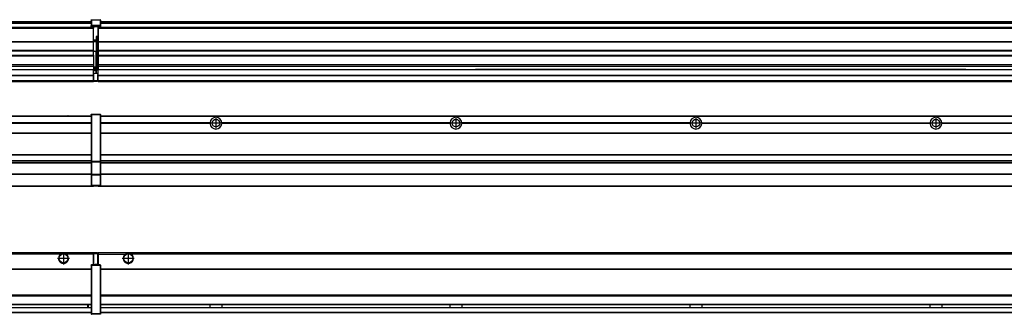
# Model space of a CAD drawing. Header units: inches. Extents: x -381 to 25822, y -418 to 176.
# Tile 35 of 48: x 15990 to 16810, y -154 to 90. Entities that reach past the tile are written whole.
import ezdxf

# ---------------------------------------------------------------- set-up
doc = ezdxf.new("R2010")
doc.units = ezdxf.units.IN
doc.linetypes.add('DOT_CENTER', pattern=[14, 12, -1, 0, -1])
doc.layers.add('1', color=7, linetype='Continuous')

# ---------------------------------------------------------------- blocks, each defined once
blk = doc.blocks.new('Modulos_intermedio__FL-14__11__16', base_point=(16055.18, -48.03))
at = {"color": 7, "linetype": 'Continuous'}
for p, q in [((16056.88, 10.47), (17449.18, 10.47)), ((16056.88, 10.22), (17449.18, 10.22)), ((16076.43, 10.47), (16076.48, 10.52)), ((16076.48, 10.52), (16083.88, 10.52)), ((16083.93, 10.47), (16083.88, 10.52)), ((16148.29, 4.77), (16056.88, 4.77)), ((16148.28, 4.47), (16056.88, 4.47)), ((16148.29, 4.17), (16056.88, 4.17)), ((16148.28, 4.47), (16148.29, 4.77)), ((16148.29, 4.17), (16148.28, 4.47)), ((16150.45, 6.05), (16150.44, 6.04)), ((16150.44, 2.91), (16150.45, 2.89)), ((16158.07, 4.77), (16158.08, 4.47)), ((16348.29, 4.77), (16158.07, 4.77)), ((16158.08, 4.47), (16158.07, 4.17)), ((16348.29, 4.17), (16158.07, 4.17)), ((16348.28, 4.47), (16158.08, 4.47)), ((16348.28, 4.47), (16348.29, 4.77)), ((16348.29, 4.17), (16348.28, 4.47)), ((16548.29, 4.77), (16358.07, 4.77)), ((16358.07, 4.77), (16358.08, 4.47)), ((16358.08, 4.47), (16358.07, 4.17)), ((16548.29, 4.17), (16358.07, 4.17)), ((16548.28, 4.47), (16358.08, 4.47)), ((16548.28, 4.47), (16548.29, 4.77)), ((16548.29, 4.17), (16548.28, 4.47)), ((16558.07, 4.77), (16748.29, 4.77)), ((16558.07, 4.77), (16558.08, 4.47)), ((16558.08, 4.47), (16558.07, 4.17)), ((16748.29, 4.17), (16558.07, 4.17)), ((16748.28, 4.47), (16558.08, 4.47)), ((16748.28, 4.47), (16748.29, 4.77)), ((16748.29, 4.17), (16748.28, 4.47)), ((16758.07, 4.77), (16758.08, 4.47)), ((16758.07, 4.77), (16948.29, 4.77)), ((16758.08, 4.47), (16758.07, 4.17)), ((16948.29, 4.17), (16758.07, 4.17)), ((16948.28, 4.47), (16758.08, 4.47)), ((16056.88, -3.53), (17449.18, -3.53)), ((16056.88, -3.78), (17449.18, -3.78)), ((17449.18, -4.03), (16056.88, -4.03)), ((16056.88, -21.53), (17449.18, -21.53)), ((16056.88, -21.78), (17449.18, -21.78)), ((16056.88, -26.73), (17449.18, -26.73)), ((16056.88, -26.82), (17449.18, -26.82)), ((16056.88, -28.37), (17449.18, -28.37)), ((16056.88, -28.53), (17449.18, -28.53)), ((16056.88, -28.65), (17449.18, -28.65)), ((17449.18, -38.02), (16056.88, -38.02)), ((17449.18, -38.11), (16056.88, -38.11)), ((16055.18, -47.53), (16055.18, -48.03)), ((16055.18, -48.03), (17451.18, -48.03)), ((16056.63, -47.53), (17449.43, -47.53))]:
    blk.add_line(p, q, dxfattribs=at)
for centre in [(16153.18, 4.47), (16353.18, 4.47), (16553.18, 4.47), (16753.18, 4.47)]:
    blk.add_circle(centre, 3.15, dxfattribs=at)
for centre, start, end in [((16153.18, 4.47), 3.5101, 176.4899), ((16353.18, 4.47), 3.5101, 176.4899), ((16553.18, 4.47), 3.5101, 176.4899), ((16753.18, 4.47), 3.5101, 176.4899), ((16153.18, 4.47), 183.51008, 356.48992), ((16353.18, 4.47), 183.51008, 356.48992), ((16553.18, 4.47), 183.51008, 356.48992), ((16753.18, 4.47), 183.51008, 356.48992)]:
    blk.add_arc(centre, 4.9, start, end, dxfattribs=at)
at = {"layer": '1', "color": 2, "linetype": 'DOT_CENTER'}
for p, q in [((16153.18, 8.62), (16153.18, 0.32)), ((16353.18, 8.62), (16353.18, 0.32)), ((16553.18, 8.62), (16553.18, 0.32)), ((16753.18, 8.62), (16753.18, 0.32)), ((16157.33, 4.47), (16149.03, 4.47)), ((16357.33, 4.47), (16349.03, 4.47)), ((16557.33, 4.47), (16549.03, 4.47)), ((16757.33, 4.47), (16749.03, 4.47))]:
    blk.add_line(p, q, dxfattribs=at)
blk = doc.blocks.new('Modulos_intermedio__FL-14__10__25', base_point=(14655.18, -48.03))
at = {"color": 7, "linetype": 'Continuous'}
for p, q in [((14656.88, 10.47), (16049.18, 10.47)), ((14656.88, 10.22), (16049.18, 10.22)), ((16022.43, 10.47), (16022.48, 10.52)), ((16022.48, 10.52), (16029.88, 10.52)), ((16029.93, 10.47), (16029.88, 10.52)), ((16049.18, 11.72), (16049.19, 11.79)), ((16049.18, 11.72), (16049.18, 11.47)), ((16049.18, 11.47), (16049.43, 11.47)), ((16049.18, 11.47), (16049.18, -27.21)), ((16049.19, 11.79), (16049.2, 11.82)), ((16049.2, 11.82), (16049.22, 11.86)), ((16049.22, 11.86), (16049.25, 11.9)), ((16049.25, 11.9), (16049.29, 11.93)), ((16049.29, 11.93), (16049.34, 11.96)), ((16049.34, 11.96), (16049.36, 11.96)), ((16049.36, 11.96), (16049.43, 11.97)), ((16049.43, 11.97), (16056.63, 11.97)), ((16049.43, 11.97), (16049.43, 11.47)), ((16056.63, 11.47), (16049.43, 11.47)), ((16049.43, 11.47), (16049.43, -27.21)), ((16056.63, 11.97), (16056.63, 11.47)), ((16056.7, 11.96), (16056.63, 11.97)), ((16056.88, 11.47), (16056.63, 11.47)), ((16056.63, 11.47), (16056.63, -27.21)), ((16056.72, 11.96), (16056.7, 11.96)), ((16056.76, 11.93), (16056.72, 11.96)), ((16056.8, 11.9), (16056.76, 11.93)), ((16056.84, 11.86), (16056.8, 11.9)), ((16056.86, 11.82), (16056.84, 11.86)), ((16056.87, 11.79), (16056.86, 11.82)), ((16056.88, 11.72), (16056.87, 11.79)), ((16056.88, 11.72), (16056.88, 11.47)), ((16056.88, 11.47), (16056.88, -27.21)), ((16049.18, 4.77), (15958.07, 4.77)), ((16049.18, 4.17), (15958.07, 4.17)), ((16049.18, 4.47), (15958.08, 4.47)), ((14656.88, -3.53), (16049.18, -3.53)), ((14656.88, -3.78), (16049.18, -3.78)), ((16049.18, -4.03), (14656.88, -4.03)), ((14656.88, -21.53), (16049.18, -21.53)), ((14656.88, -21.78), (16049.18, -21.78)), ((14656.88, -26.73), (16049.18, -26.73)), ((14656.88, -26.82), (16049.18, -26.82)), ((14656.88, -28.37), (16049.18, -28.37)), ((14656.88, -28.53), (16049.18, -28.53)), ((14656.88, -28.65), (16049.18, -28.65)), ((16049.18, -27.21), (16049.18, -27.52)), ((16049.18, -27.21), (16049.43, -27.21)), ((16049.18, -27.52), (16049.18, -38.19)), ((16049.18, -27.52), (16049.19, -27.54)), ((16049.19, -27.54), (16049.22, -27.57)), ((16049.22, -27.57), (16049.25, -27.59)), ((16049.25, -27.59), (16049.29, -27.6)), ((16049.29, -27.6), (16049.34, -27.61)), ((16049.34, -27.61), (16049.36, -27.61)), ((16049.36, -27.61), (16049.43, -27.62)), ((16049.43, -27.21), (16049.43, -27.62)), ((16049.43, -27.21), (16056.63, -27.21)), ((16049.43, -27.62), (16049.43, -38.3)), ((16049.43, -27.62), (16056.63, -27.62)), ((16056.63, -27.21), (16056.63, -27.62)), ((16056.88, -27.21), (16056.63, -27.21)), ((16056.7, -27.61), (16056.63, -27.62)), ((16056.63, -27.62), (16056.63, -38.3)), ((16056.72, -27.61), (16056.7, -27.61)), ((16056.76, -27.6), (16056.72, -27.61)), ((16056.8, -27.59), (16056.76, -27.6)), ((16056.84, -27.57), (16056.8, -27.59)), ((16056.87, -27.54), (16056.84, -27.57)), ((16056.88, -27.52), (16056.87, -27.54)), ((16056.88, -27.21), (16056.88, -27.52)), ((16056.88, -27.52), (16056.88, -38.19)), ((16049.18, -38.02), (14656.88, -38.02)), ((16049.18, -38.11), (14656.88, -38.11)), ((16049.18, -38.19), (16049.19, -38.22)), ((16049.18, -38.19), (16049.18, -38.71)), ((16049.18, -38.71), (16049.18, -47.03)), ((16049.18, -38.71), (16049.43, -38.71)), ((16049.19, -38.22), (16049.22, -38.25)), ((16049.22, -38.25), (16049.25, -38.27)), ((16049.25, -38.27), (16049.29, -38.28)), ((16049.29, -38.28), (16049.34, -38.29)), ((16049.34, -38.29), (16049.36, -38.29)), ((16049.36, -38.29), (16049.43, -38.3)), ((16049.43, -38.3), (16049.43, -38.71)), ((16056.63, -38.3), (16049.43, -38.3)), ((16049.43, -38.71), (16049.43, -47.03)), ((16056.63, -38.71), (16049.43, -38.71)), ((16056.7, -38.29), (16056.63, -38.3)), ((16056.63, -38.3), (16056.63, -38.71)), ((16056.63, -38.71), (16056.63, -47.03)), ((16056.88, -38.71), (16056.63, -38.71)), ((16056.72, -38.29), (16056.7, -38.29)), ((16056.76, -38.28), (16056.72, -38.29)), ((16056.8, -38.27), (16056.76, -38.28)), ((16056.84, -38.25), (16056.8, -38.27)), ((16056.87, -38.22), (16056.84, -38.25)), ((16056.88, -38.19), (16056.87, -38.22)), ((16056.88, -38.19), (16056.88, -38.71)), ((16056.88, -38.71), (16056.88, -47.03)), ((14655.18, -48.03), (16051.18, -48.03)), ((14656.63, -47.53), (16049.43, -47.53)), ((16049.18, -47.03), (16049.18, -47.28)), ((16049.18, -47.03), (16049.43, -47.03)), ((16049.18, -47.28), (16049.19, -47.34)), ((16049.19, -47.34), (16049.2, -47.37)), ((16049.2, -47.37), (16049.22, -47.41)), ((16049.22, -47.41), (16049.25, -47.45)), ((16049.25, -47.45), (16049.29, -47.49)), ((16049.29, -47.49), (16049.34, -47.51)), ((16049.34, -47.51), (16049.36, -47.52)), ((16049.36, -47.52), (16049.43, -47.53)), ((16049.43, -47.03), (16049.43, -47.53)), ((16049.43, -47.03), (16056.63, -47.03)), ((16049.43, -47.53), (16056.63, -47.53)), ((16051.18, -47.53), (16051.18, -48.03)), ((16056.88, -47.03), (16056.63, -47.03)), ((16056.63, -47.03), (16056.63, -47.53)), ((16056.7, -47.52), (16056.63, -47.53)), ((16056.72, -47.51), (16056.7, -47.52)), ((16056.76, -47.49), (16056.72, -47.51)), ((16056.8, -47.45), (16056.76, -47.49)), ((16056.84, -47.41), (16056.8, -47.45)), ((16056.86, -47.37), (16056.84, -47.41)), ((16056.87, -47.34), (16056.86, -47.37)), ((16056.88, -47.28), (16056.87, -47.34)), ((16056.88, -47.03), (16056.88, -47.28))]:
    blk.add_line(p, q, dxfattribs=at)
blk = doc.blocks.new('F-248__36', base_point=(621.12, -75.97))
for name, p in [('Modulos_intermedio__FL-14__10__25', (14655.18, -48.03)), ('Modulos_intermedio__FL-14__11__16', (16055.18, -48.03))]:
    blk.add_blockref(name, p)
blk = doc.blocks.new('Alzado2', base_point=(2889, -32))
blk.add_blockref('F-248__36', (621.12, -75.97))
blk = doc.blocks.new('Modulos_intermedio__FL-14__11__43', base_point=(16055.18, 38.97))
at = {"color": 7, "linetype": 'Continuous'}
for p, q in [((16055.18, 84.47), (16055.18, 83.99)), ((16055.18, 83.99), (16055.18, 83.97)), ((17451.18, 83.99), (16055.18, 83.99)), ((16055.18, 83.97), (16055.18, 83.47)), ((16055.18, 83.97), (17451.18, 83.97)), ((16055.18, 83.47), (16055.18, 72.41)), ((16055.18, 83.47), (17451.18, 83.47)), ((16056.88, 88.97), (17449.18, 88.97)), ((16056.88, 88.96), (17449.18, 88.96)), ((16056.88, 88.35), (17449.18, 88.35)), ((16056.88, 88.03), (17449.18, 88.03)), ((16056.88, 87.7), (17449.18, 87.7)), ((16055.18, 72.41), (16055.18, 72.16)), ((16055.18, 72.41), (17451.18, 72.41)), ((16055.18, 72.16), (17451.18, 72.16)), ((16055.18, 72.16), (16055.18, 64.79)), ((17451.18, 64.79), (16055.18, 64.79)), ((16055.18, 64.79), (16055.18, 64.54)), ((16055.18, 64.54), (16055.18, 60.91)), ((16055.18, 64.54), (17451.18, 64.54)), ((16055.18, 60.91), (16055.18, 60.41)), ((16055.18, 60.91), (17451.18, 60.91)), ((16055.18, 60.41), (17451.18, 60.41)), ((16055.18, 60.41), (16055.18, 59.42)), ((16055.18, 59.42), (16055.18, 53.15)), ((16055.18, 53.15), (16055.18, 51.48)), ((16055.18, 53.15), (17451.18, 53.15)), ((17451.18, 51.48), (16055.18, 51.48)), ((16055.18, 51.48), (16055.18, 51.37)), ((16055.18, 51.37), (16055.18, 49.19)), ((16055.18, 49.19), (16055.18, 49.16)), ((16055.18, 49.19), (16369.43, 49.19)), ((16055.18, 44.48), (16055.18, 49.16)), ((16055.18, 49.16), (16369.43, 49.16)), ((16055.18, 44.48), (16055.18, 44.04)), ((16055.18, 44.48), (17451.13, 44.48)), ((16055.18, 39.97), (16055.18, 44.04)), ((16055.18, 44.04), (17451.13, 44.04)), ((16378.18, 49.19), (16369.43, 49.19)), ((16369.43, 49.19), (16369.43, 49.18)), ((16369.43, 49.18), (16378.18, 49.18)), ((16369.43, 49.18), (16369.43, 49.16)), ((16369.43, 49.16), (16378.18, 49.16)), ((16378.18, 49.19), (16378.18, 49.18)), ((16569.43, 49.19), (16378.18, 49.19)), ((16378.18, 49.18), (16378.18, 49.16)), ((16378.18, 49.16), (16569.43, 49.16)), ((16578.18, 49.19), (16569.43, 49.19)), ((16569.43, 49.19), (16569.43, 49.18)), ((16569.43, 49.18), (16578.18, 49.18)), ((16569.43, 49.18), (16569.43, 49.16)), ((16569.43, 49.16), (16578.18, 49.16)), ((16578.18, 49.19), (16578.18, 49.18)), ((16769.43, 49.19), (16578.18, 49.19)), ((16578.18, 49.18), (16578.18, 49.16)), ((16578.18, 49.16), (16769.43, 49.16)), ((16769.43, 49.19), (16769.43, 49.18)), ((16778.18, 49.19), (16769.43, 49.19)), ((16769.43, 49.18), (16778.18, 49.18)), ((16769.43, 49.18), (16769.43, 49.16)), ((16769.43, 49.16), (16778.18, 49.16)), ((16778.18, 49.19), (16778.18, 49.18)), ((16778.18, 49.19), (17451.18, 49.19)), ((16778.18, 49.18), (16778.18, 49.16)), ((16778.18, 49.16), (17451.18, 49.16)), ((16055.18, 39.97), (16055.18, 39.47)), ((16055.18, 39.97), (17451.13, 39.97)), ((16055.18, 39.47), (16055.18, 39.22)), ((16055.18, 39.47), (17451.13, 39.47)), ((16055.18, 39.22), (16055.18, 38.97)), ((16055.18, 39.22), (17451.13, 39.22)), ((16055.18, 38.97), (17451.13, 38.97))]:
    blk.add_line(p, q, dxfattribs=at)
blk = doc.blocks.new('Modulos_intermedio__FL-14__10__52', base_point=(14655.18, 38.97))
at = {"color": 7, "linetype": 'Continuous'}
for p, q in [((16049.18, 90.22), (16049.19, 90.29)), ((16049.19, 90.29), (16049.2, 90.32)), ((16049.2, 90.32), (16049.22, 90.36)), ((16049.2, 90.24), (16049.22, 90.28)), ((16049.22, 90.36), (16049.25, 90.4)), ((16049.22, 90.28), (16049.25, 90.32)), ((16049.25, 90.4), (16049.29, 90.43)), ((16049.25, 90.32), (16049.29, 90.35)), ((16049.29, 90.43), (16049.34, 90.46)), ((16049.29, 90.35), (16049.34, 90.37)), ((16049.34, 90.46), (16049.36, 90.46)), ((16049.34, 90.37), (16049.36, 90.38)), ((16049.36, 90.46), (16049.43, 90.47)), ((16049.36, 90.38), (16049.43, 90.39)), ((16049.43, 90.47), (16049.43, 90.39)), ((16049.43, 90.47), (16056.63, 90.47)), ((16049.43, 90.39), (16049.43, 85.56)), ((16049.43, 90.39), (16056.63, 90.39)), ((16056.63, 90.47), (16056.63, 90.39)), ((16056.7, 90.46), (16056.63, 90.47)), ((16056.63, 90.39), (16056.63, 85.56)), ((16056.7, 90.38), (16056.63, 90.39)), ((16056.72, 90.46), (16056.7, 90.46)), ((16056.72, 90.37), (16056.7, 90.38)), ((16056.76, 90.43), (16056.72, 90.46)), ((16056.76, 90.35), (16056.72, 90.37)), ((16056.8, 90.4), (16056.76, 90.43)), ((16056.8, 90.32), (16056.76, 90.35)), ((16056.84, 90.36), (16056.8, 90.4)), ((16056.84, 90.28), (16056.8, 90.32)), ((16056.86, 90.32), (16056.84, 90.36)), ((16056.86, 90.24), (16056.84, 90.28)), ((16056.87, 90.29), (16056.86, 90.32)), ((16056.88, 90.22), (16056.87, 90.29)), ((16051.18, 83.99), (14655.18, 83.99)), ((14655.18, 83.97), (16051.18, 83.97)), ((14655.18, 83.47), (16051.18, 83.47)), ((14656.88, 88.97), (16049.18, 88.97)), ((14656.88, 88.96), (16049.18, 88.96)), ((14656.88, 88.35), (16049.18, 88.35)), ((14656.88, 88.03), (16049.18, 88.03)), ((14656.88, 87.7), (16049.18, 87.7)), ((16049.18, 90.22), (16049.2, 90.24)), ((16049.18, 90.22), (16049.18, 90.16)), ((16049.18, 90.16), (16049.18, 90.22)), ((16049.18, 90.16), (16049.18, 85.33)), ((16049.18, 85.33), (16049.19, 85.4)), ((16049.18, 85.33), (16049.18, 85.22)), ((16049.18, 85.22), (16049.19, 85.29)), ((16049.18, 85.22), (16049.18, 84.97)), ((16049.18, 84.97), (16049.43, 84.97)), ((16049.18, 84.97), (16049.18, 84.72)), ((16049.19, 84.66), (16049.18, 84.72)), ((16049.19, 85.4), (16049.2, 85.42)), ((16049.19, 85.29), (16049.2, 85.32)), ((16049.2, 84.63), (16049.19, 84.66)), ((16049.2, 85.42), (16049.22, 85.46)), ((16049.2, 85.32), (16049.22, 85.36)), ((16049.22, 84.59), (16049.2, 84.63)), ((16049.22, 85.46), (16049.25, 85.5)), ((16049.25, 85.4), (16049.22, 85.36)), ((16049.22, 85.36), (16049.25, 85.4)), ((16049.25, 84.55), (16049.22, 84.59)), ((16049.25, 85.5), (16049.29, 85.53)), ((16049.25, 85.4), (16049.29, 85.43)), ((16049.29, 84.51), (16049.25, 84.55)), ((16049.29, 85.53), (16049.34, 85.55)), ((16049.34, 85.46), (16049.29, 85.43)), ((16049.29, 85.43), (16049.34, 85.46)), ((16049.34, 84.49), (16049.29, 84.51)), ((16049.34, 85.55), (16049.36, 85.55)), ((16049.34, 85.46), (16049.36, 85.46)), ((16049.36, 84.48), (16049.34, 84.49)), ((16049.36, 85.55), (16049.43, 85.56)), ((16049.36, 85.46), (16049.43, 85.47)), ((16049.43, 84.47), (16049.36, 84.48)), ((16049.43, 85.56), (16049.43, 85.47)), ((16056.63, 85.56), (16049.43, 85.56)), ((16049.43, 85.47), (16049.43, 84.97)), ((16049.43, 85.47), (16056.63, 85.47)), ((16049.43, 84.97), (16049.43, 84.47)), ((16049.43, 84.97), (16051.18, 84.97)), ((16049.43, 84.47), (16051.18, 84.47)), ((16051.18, 84.97), (16054.88, 84.97)), ((16051.18, 84.97), (16051.18, 83.97)), ((16051.18, 83.97), (16051.18, 83.47)), ((16051.18, 72.41), (16051.18, 83.47)), ((16054.88, 84.97), (16054.88, 77.44)), ((16054.88, 84.97), (16056.63, 84.97)), ((16054.88, 84.47), (16056.63, 84.47)), ((16056.7, 85.55), (16056.63, 85.56)), ((16056.63, 85.56), (16056.63, 85.47)), ((16056.7, 85.46), (16056.63, 85.47)), ((16056.63, 85.47), (16056.63, 84.97)), ((16056.88, 84.97), (16056.63, 84.97)), ((16056.63, 84.97), (16056.63, 84.47)), ((16056.63, 84.47), (16056.7, 84.48)), ((16056.72, 85.55), (16056.7, 85.55)), ((16056.72, 85.46), (16056.7, 85.46)), ((16056.7, 84.48), (16056.72, 84.49)), ((16056.76, 85.53), (16056.72, 85.55)), ((16056.72, 85.46), (16056.76, 85.43)), ((16056.76, 85.43), (16056.72, 85.46)), ((16056.72, 84.49), (16056.76, 84.51)), ((16056.8, 85.5), (16056.76, 85.53)), ((16056.8, 85.4), (16056.76, 85.43)), ((16056.76, 84.51), (16056.8, 84.55)), ((16056.84, 85.46), (16056.8, 85.5)), ((16056.8, 85.4), (16056.84, 85.36)), ((16056.84, 85.36), (16056.8, 85.4)), ((16056.8, 84.55), (16056.84, 84.59)), ((16056.86, 85.42), (16056.84, 85.46)), ((16056.86, 85.32), (16056.84, 85.36)), ((16056.84, 84.59), (16056.86, 84.63)), ((16056.88, 90.22), (16056.86, 90.24)), ((16056.87, 85.4), (16056.86, 85.42)), ((16056.87, 85.29), (16056.86, 85.32)), ((16056.86, 84.63), (16056.87, 84.66)), ((16056.88, 85.33), (16056.87, 85.4)), ((16056.88, 85.22), (16056.87, 85.29)), ((16056.87, 84.66), (16056.88, 84.72)), ((16056.88, 90.16), (16056.88, 90.22)), ((16056.88, 90.22), (16056.88, 90.16)), ((16056.88, 90.16), (16056.88, 85.33)), ((16056.88, 85.33), (16056.88, 85.22)), ((16056.88, 85.22), (16056.88, 84.97)), ((16056.88, 84.97), (16056.88, 84.72)), ((16054.88, 76.45), (16053.43, 76.45)), ((16053.43, 76.45), (16053.43, 73.5)), ((16053.68, 76.45), (16053.68, 73.5)), ((16053.68, 76.3), (16054.88, 76.3)), ((16054.88, 79.65), (16055.18, 79.58)), ((16054.88, 78.12), (16055.18, 78.12)), ((16054.88, 77.6), (16055.18, 77.6)), ((16054.88, 77.44), (16055.18, 77.36)), ((16054.88, 76.45), (16055.18, 76.53)), ((16054.88, 76.3), (16054.88, 76.45)), ((16055.18, 76.3), (16054.88, 76.3)), ((16054.88, 63.97), (16054.88, 76.3)), ((14655.18, 72.41), (16051.18, 72.41)), ((14655.18, 72.16), (16051.18, 72.16)), ((16053.43, 73.5), (16051.18, 73.5)), ((16053.43, 73), (16051.18, 73)), ((16051.18, 72.5), (16053.43, 72.5)), ((16051.18, 72.41), (16051.18, 72.16)), ((16051.18, 64.79), (16051.18, 72.16)), ((16053.43, 73.5), (16053.68, 73.5)), ((16053.43, 73), (16053.43, 73.5)), ((16053.43, 73), (16053.43, 72.5)), ((16053.43, 72.5), (16053.43, 63.97)), ((16053.68, 72.5), (16053.43, 72.5)), ((16053.68, 73.19), (16053.67, 73.21)), ((16053.68, 73.25), (16053.68, 73.5)), ((16053.68, 73.19), (16053.68, 72.5)), ((16053.68, 63.97), (16053.68, 72.5)), ((16051.18, 64.79), (14655.18, 64.79)), ((14655.18, 64.54), (16051.18, 64.54)), ((14655.18, 60.91), (16051.18, 60.91)), ((14655.18, 60.41), (16051.18, 60.41)), ((16051.18, 64.79), (16051.18, 64.54)), ((16051.18, 60.91), (16051.18, 64.54)), ((16053.43, 63.97), (16051.18, 63.97)), ((16051.18, 60.91), (16051.18, 60.41)), ((16051.18, 60.41), (16051.18, 59.42)), ((16051.18, 59.42), (16051.18, 53.15)), ((16053.43, 63.97), (16053.68, 63.97)), ((16053.43, 50.98), (16053.43, 63.97)), ((16053.68, 63.97), (16054.88, 63.97)), ((16053.68, 50.98), (16053.68, 63.97)), ((16055.18, 63.97), (16054.88, 63.97)), ((16054.88, 49.58), (16054.88, 63.97)), ((14655.18, 53.15), (16051.18, 53.15)), ((16051.18, 51.48), (14655.18, 51.48)), ((16051.18, 53.15), (16051.18, 51.48)), ((16051.18, 51.48), (16051.18, 51.37)), ((16051.18, 51.37), (16051.18, 49.19)), ((16053.43, 50.98), (16051.18, 50.98)), ((16053.43, 49.98), (16051.18, 49.98)), ((16053.43, 49.98), (16053.43, 50.98)), ((16053.43, 50.98), (16053.68, 50.98)), ((16053.43, 49.98), (16053.43, 48.98)), ((16053.68, 49.73), (16053.68, 50.98)), ((16053.68, 49.73), (16053.68, 48.98)), ((16053.68, 49.58), (16054.88, 49.58)), ((16054.88, 48.93), (16054.88, 49.58)), ((16055.18, 49.58), (16054.88, 49.58)), ((14655.18, 44.48), (16051.13, 44.48)), ((14655.18, 44.04), (16051.13, 44.04)), ((15378.18, 49.19), (16051.18, 49.19)), ((15378.18, 49.16), (16051.18, 49.16)), ((16051.13, 44.48), (16051.13, 47.58)), ((16051.13, 47.58), (16051.18, 47.58)), ((16051.13, 45.47), (16051.18, 45.48)), ((16051.13, 44.48), (16051.18, 44.48)), ((16051.13, 44.48), (16051.13, 44.04)), ((16051.13, 39.97), (16051.13, 44.04)), ((16051.18, 49.19), (16051.18, 49.16)), ((16051.18, 47.58), (16051.18, 49.16)), ((16053.43, 48.98), (16051.18, 48.98)), ((16053.43, 47.91), (16051.18, 47.91)), ((16051.18, 46), (16051.18, 47.58)), ((16051.18, 46), (16053.43, 46)), ((16051.18, 46), (16051.18, 39.97)), ((16053.43, 47.91), (16053.43, 48.98)), ((16053.68, 48.98), (16053.43, 48.98)), ((16053.43, 46), (16053.43, 47.91)), ((16053.43, 47.91), (16053.52, 47.89)), ((16053.43, 46), (16054.88, 46)), ((16053.52, 47.89), (16053.6, 47.83)), ((16053.6, 47.83), (16053.66, 47.75)), ((16053.66, 47.75), (16053.68, 47.66)), ((16053.68, 47.66), (16053.68, 48.98)), ((16053.68, 48.93), (16054.88, 48.93)), ((16053.68, 46), (16053.68, 47.66)), ((16055.18, 45.08), (16054.63, 44.93)), ((16054.63, 44.93), (16054.63, 39.97)), ((16054.88, 48.93), (16054.88, 47.33)), ((16054.88, 48.93), (16055.18, 48.85)), ((16054.88, 47.33), (16054.88, 46)), ((16055.18, 45.92), (16054.88, 46)), ((16054.88, 45), (16055.18, 45.08)), ((16054.88, 45), (16054.88, 39.97)), ((16054.88, 44.81), (16055.18, 44.87)), ((16054.88, 41.31), (16055.18, 41.37)), ((14655.18, 39.97), (16051.13, 39.97)), ((14655.18, 39.47), (16051.13, 39.47)), ((14655.18, 39.22), (16051.13, 39.22)), ((14655.18, 38.97), (16051.13, 38.97)), ((16051.18, 40.48), (16051.13, 40.48)), ((16051.13, 39.97), (16051.13, 39.47)), ((16051.13, 39.22), (16051.13, 39.47)), ((16051.13, 39.22), (16051.13, 38.97)), ((16051.18, 39.97), (16051.18, 39.47)), ((16051.18, 39.97), (16054.63, 39.97)), ((16051.18, 39.47), (16054.63, 39.47)), ((16054.63, 39.97), (16054.63, 39.47)), ((16054.88, 39.97), (16054.63, 39.97)), ((16054.88, 40.83), (16055.18, 40.91)), ((16054.88, 39.97), (16054.88, 39.72))]:
    blk.add_line(p, q, dxfattribs=at)
for centre, start, end in [((16053.43, 73.25), 270, 0), ((16053.43, 49.73), 0, 90), ((16054.63, 39.72), 270, 0)]:
    blk.add_arc(centre, 0.25, start, end, dxfattribs=at)
blk = doc.blocks.new('F-248__63', base_point=(621.12, 38.97))
for name, p in [('Modulos_intermedio__FL-14__10__52', (14655.18, 38.97)), ('Modulos_intermedio__FL-14__11__43', (16055.18, 38.97))]:
    blk.add_blockref(name, p)
blk = doc.blocks.new('Inferior2', base_point=(2889, 64.72))
blk.add_blockref('F-248__63', (621.12, 38.97))
blk = doc.blocks.new('Modulos_intermedio__FL-14__11__69', base_point=(16055.18, -154.47))
at = {"color": 7, "linetype": 'Continuous'}
for p, q in [((16055.18, -102.97), (16055.18, -104.47)), ((16055.18, -102.97), (17451.13, -102.97)), ((16055.18, -104.47), (16077.77, -104.47)), ((16055.18, -104.47), (16055.18, -113.47)), ((16077.77, -104.47), (16078.72, -103.98)), ((16078.72, -103.98), (16080.18, -103.72)), ((16080.18, -103.72), (16081.63, -103.98)), ((16081.63, -103.98), (16082.59, -104.47)), ((17423.77, -104.47), (16082.59, -104.47)), ((16056.88, -116.72), (17449.18, -116.72)), ((16056.88, -116.97), (17449.18, -116.97)), ((17449.18, -117.22), (16056.88, -117.22)), ((17449.18, -138.72), (16056.88, -138.72)), ((17449.18, -138.97), (16056.88, -138.97)), ((16056.88, -139.22), (17449.18, -139.22)), ((16056.88, -145.97), (17449.18, -145.97)), ((16056.88, -146.22), (17449.18, -146.22)), ((16148.28, -146.3), (16148.28, -146.22)), ((16148.28, -146.35), (16148.28, -146.3)), ((16148.29, -147.07), (16148.28, -146.35)), ((16148.28, -148.6), (16148.29, -147.56)), ((16148.29, -147.56), (16148.29, -147.07)), ((16158.08, -146.35), (16158.07, -146.75)), ((16158.07, -146.75), (16158.07, -147.72)), ((16158.08, -146.22), (16158.08, -146.3)), ((16158.08, -146.3), (16158.08, -146.35)), ((16348.28, -146.3), (16348.28, -146.22)), ((16348.28, -146.35), (16348.28, -146.3)), ((16348.29, -146.98), (16348.28, -146.35)), ((16348.29, -147.23), (16348.29, -146.98)), ((16348.29, -147.88), (16348.29, -147.23)), ((16358.08, -146.35), (16358.07, -146.75)), ((16358.07, -146.75), (16358.07, -147.72)), ((16358.08, -146.22), (16358.08, -146.3)), ((16358.08, -146.3), (16358.08, -146.35)), ((16548.28, -146.3), (16548.28, -146.22)), ((16548.28, -146.35), (16548.28, -146.3)), ((16548.29, -146.98), (16548.28, -146.35)), ((16548.29, -147.23), (16548.29, -146.98)), ((16548.29, -147.88), (16548.29, -147.23)), ((16558.08, -146.35), (16558.07, -146.75)), ((16558.07, -146.75), (16558.07, -147.72)), ((16558.08, -146.22), (16558.08, -146.3)), ((16558.08, -146.3), (16558.08, -146.35)), ((16748.28, -146.3), (16748.28, -146.22)), ((16748.28, -146.35), (16748.28, -146.3)), ((16748.29, -146.98), (16748.28, -146.35)), ((16748.29, -147.23), (16748.29, -146.98)), ((16748.29, -147.88), (16748.29, -147.23)), ((16758.08, -146.35), (16758.07, -146.75)), ((16758.07, -146.75), (16758.07, -147.72)), ((16758.08, -146.22), (16758.08, -146.3)), ((16758.08, -146.3), (16758.08, -146.35)), ((16056.88, -148.72), (17449.18, -148.72)), ((16056.88, -148.97), (17449.18, -148.97)), ((16056.88, -152.72), (17449.18, -152.72)), ((16056.88, -152.97), (17449.18, -152.97)), ((16148.28, -148.72), (16148.28, -148.6)), ((16158.07, -147.72), (16158.08, -148.43)), ((16158.08, -148.43), (16158.08, -148.59)), ((16158.08, -148.59), (16158.08, -148.65)), ((16158.08, -148.65), (16158.08, -148.72)), ((16348.28, -148.43), (16348.29, -147.88)), ((16348.28, -148.65), (16348.28, -148.43)), ((16348.28, -148.72), (16348.28, -148.65)), ((16358.07, -147.72), (16358.08, -148.43)), ((16358.08, -148.43), (16358.08, -148.59)), ((16358.08, -148.59), (16358.08, -148.65)), ((16358.08, -148.65), (16358.08, -148.72)), ((16548.28, -148.43), (16548.29, -147.88)), ((16548.28, -148.65), (16548.28, -148.43)), ((16548.28, -148.72), (16548.28, -148.65)), ((16558.07, -147.72), (16558.08, -148.43)), ((16558.08, -148.43), (16558.08, -148.59)), ((16558.08, -148.59), (16558.08, -148.65)), ((16558.08, -148.65), (16558.08, -148.72)), ((16748.28, -148.43), (16748.29, -147.88)), ((16748.28, -148.65), (16748.28, -148.43)), ((16748.28, -148.72), (16748.28, -148.65)), ((16758.07, -147.72), (16758.08, -148.43)), ((16758.08, -148.43), (16758.08, -148.59)), ((16758.08, -148.59), (16758.08, -148.65)), ((16758.08, -148.65), (16758.08, -148.72))]:
    blk.add_line(p, q, dxfattribs=at)
for radius in [4, 3.7]:
    blk.add_circle((16080.18, -107.97), radius, dxfattribs=at)
blk.add_arc((16080.18, -107.97), 4.25, 124.56032, 55.43968, dxfattribs=at)
at = {"layer": '1', "color": 2, "linetype": 'DOT_CENTER'}
for p, q in [((16080.18, -102.97), (16080.18, -112.97)), ((16085.18, -107.97), (16075.18, -107.97))]:
    blk.add_line(p, q, dxfattribs=at)
blk = doc.blocks.new('Modulos_intermedio__FL-14__10__78', base_point=(14655.18, -154.47))
at = {"color": 7, "linetype": 'Continuous'}
for p, q in [((14655.18, -102.97), (16051.13, -102.97)), ((16023.77, -104.47), (14682.59, -104.47)), ((16024.72, -103.98), (16023.77, -104.47)), ((16026.18, -103.72), (16024.72, -103.98)), ((16027.63, -103.98), (16026.18, -103.72)), ((16028.59, -104.47), (16027.63, -103.98)), ((16051.13, -104.47), (16028.59, -104.47)), ((16051.13, -104.47), (16051.13, -102.97)), ((16051.13, -111.58), (16051.13, -104.47)), ((16051.18, -104.48), (16051.13, -104.48)), ((16051.18, -105.48), (16051.13, -105.48)), ((16054.63, -103.47), (16051.18, -103.47)), ((16051.18, -103.47), (16051.18, -103.97)), ((16051.18, -103.97), (16054.63, -103.97)), ((16051.18, -103.97), (16051.18, -111.58)), ((16054.63, -103.47), (16054.63, -103.97)), ((16054.88, -103.97), (16054.63, -103.97)), ((16054.63, -103.97), (16054.63, -112.97)), ((16054.88, -103.72), (16054.88, -103.97)), ((16054.88, -103.97), (16054.88, -112.97)), ((16054.88, -104.83), (16055.18, -104.91)), ((16054.88, -106.47), (16055.18, -106.47)), ((16049.18, -113.72), (16049.19, -113.66)), ((16049.18, -113.72), (16049.18, -113.97)), ((16049.18, -113.97), (16049.43, -113.97)), ((16049.18, -113.97), (16049.18, -153.97)), ((16049.19, -113.66), (16049.2, -113.63)), ((16049.2, -113.63), (16049.22, -113.59)), ((16049.22, -113.59), (16049.25, -113.55)), ((16049.25, -113.55), (16049.29, -113.51)), ((16049.29, -113.51), (16049.34, -113.49)), ((16049.34, -113.49), (16049.36, -113.48)), ((16049.36, -113.48), (16049.43, -113.47)), ((16049.43, -113.47), (16049.43, -113.97)), ((16051.18, -113.47), (16049.43, -113.47)), ((16049.43, -113.97), (16049.43, -153.97)), ((16056.63, -113.97), (16049.43, -113.97)), ((16051.13, -109.47), (16051.18, -109.48)), ((16051.18, -111.58), (16051.13, -111.58)), ((16051.18, -113.47), (16051.18, -111.58)), ((16054.63, -112.97), (16051.18, -112.97)), ((16054.88, -113.47), (16051.18, -113.47)), ((16054.88, -112.97), (16054.63, -112.97)), ((16054.63, -112.97), (16054.63, -113.47)), ((16054.88, -107.48), (16055.18, -107.48)), ((16054.88, -111.93), (16055.18, -112.01)), ((16054.88, -112.97), (16054.88, -113.26)), ((16054.88, -113.26), (16054.88, -113.47)), ((16056.63, -113.47), (16054.88, -113.47)), ((16056.63, -113.47), (16056.63, -113.97)), ((16056.7, -113.48), (16056.63, -113.47)), ((16056.63, -113.97), (16056.63, -153.97)), ((16056.88, -113.97), (16056.63, -113.97)), ((16056.72, -113.49), (16056.7, -113.48)), ((16056.76, -113.51), (16056.72, -113.49)), ((16056.8, -113.55), (16056.76, -113.51)), ((16056.84, -113.59), (16056.8, -113.55)), ((16056.86, -113.63), (16056.84, -113.59)), ((16056.87, -113.66), (16056.86, -113.63)), ((16056.88, -113.72), (16056.87, -113.66)), ((16056.88, -113.72), (16056.88, -113.97)), ((16056.88, -113.97), (16056.88, -153.97)), ((14656.88, -116.72), (16049.18, -116.72)), ((14656.88, -116.97), (16049.18, -116.97)), ((16049.18, -117.22), (14656.88, -117.22)), ((16049.18, -138.72), (14656.88, -138.72)), ((16049.18, -138.97), (14656.88, -138.97)), ((14656.88, -139.22), (16049.18, -139.22)), ((14656.88, -145.97), (16049.18, -145.97)), ((14656.88, -146.22), (16049.18, -146.22)), ((16046.24, -146.4), (16046.18, -146.65)), ((16046.18, -146.65), (16046.18, -147.16)), ((16046.18, -147.16), (16046.18, -148.23)), ((16046.46, -146.22), (16046.24, -146.4)), ((16046.6, -146.22), (16046.6, -146.26)), ((16046.6, -146.26), (16046.6, -146.97)), ((16046.6, -146.97), (16046.6, -148.69)), ((14656.88, -148.72), (16049.18, -148.72)), ((14656.88, -148.97), (16049.18, -148.97)), ((14656.88, -152.72), (16049.18, -152.72)), ((14656.88, -152.97), (16049.18, -152.97)), ((16046.18, -148.23), (16046.24, -148.55)), ((16046.24, -148.55), (16046.46, -148.72)), ((16046.6, -148.69), (16046.6, -148.72)), ((16049.18, -153.97), (16049.18, -154.22)), ((16049.18, -153.97), (16049.43, -153.97)), ((16049.18, -154.22), (16049.19, -154.29)), ((16049.19, -154.29), (16049.2, -154.32)), ((16049.2, -154.32), (16049.22, -154.36)), ((16049.22, -154.36), (16049.25, -154.4)), ((16049.25, -154.4), (16049.29, -154.43)), ((16049.29, -154.43), (16049.34, -154.46)), ((16049.34, -154.46), (16049.36, -154.46)), ((16049.36, -154.46), (16049.43, -154.47)), ((16049.43, -153.97), (16056.63, -153.97)), ((16049.43, -153.97), (16049.43, -154.47)), ((16056.63, -154.47), (16049.43, -154.47)), ((16056.63, -153.97), (16056.63, -154.47)), ((16056.88, -153.97), (16056.63, -153.97)), ((16056.7, -154.46), (16056.63, -154.47)), ((16056.72, -154.46), (16056.7, -154.46)), ((16056.76, -154.43), (16056.72, -154.46)), ((16056.8, -154.4), (16056.76, -154.43)), ((16056.84, -154.36), (16056.8, -154.4)), ((16056.86, -154.32), (16056.84, -154.36)), ((16056.87, -154.29), (16056.86, -154.32)), ((16056.88, -154.22), (16056.87, -154.29)), ((16056.88, -153.97), (16056.88, -154.22))]:
    blk.add_line(p, q, dxfattribs=at)
for radius in [4, 3.7]:
    blk.add_circle((16026.18, -107.97), radius, dxfattribs=at)
for centre, radius, start, end in [((16026.18, -107.97), 4.25, 124.56032, 55.43968), ((16054.63, -103.72), 0.25, 0, 90)]:
    blk.add_arc(centre, radius, start, end, dxfattribs=at)
at = {"layer": '1', "color": 2, "linetype": 'DOT_CENTER'}
for p, q in [((16026.18, -102.97), (16026.18, -112.97)), ((16031.18, -107.97), (16021.18, -107.97))]:
    blk.add_line(p, q, dxfattribs=at)
blk = doc.blocks.new('F-248__87', base_point=(621.12, -154.47))
for name, p in [('Modulos_intermedio__FL-14__10__78', (14655.18, -154.47)), ('Modulos_intermedio__FL-14__11__69', (16055.18, -154.47))]:
    blk.add_blockref(name, p)
blk = doc.blocks.new('Superior1', base_point=(2889, -128.72))
blk.add_blockref('F-248__87', (621.12, -154.47))

msp = doc.modelspace()

# ---------------------------------------------------------------- block references
for name, p in [('Inferior2', (2889, 64.72)), ('Alzado2', (2889, -32)), ('Superior1', (2889, -128.72))]:
    msp.add_blockref(name, p)

doc.saveas('drawing.dxf')
